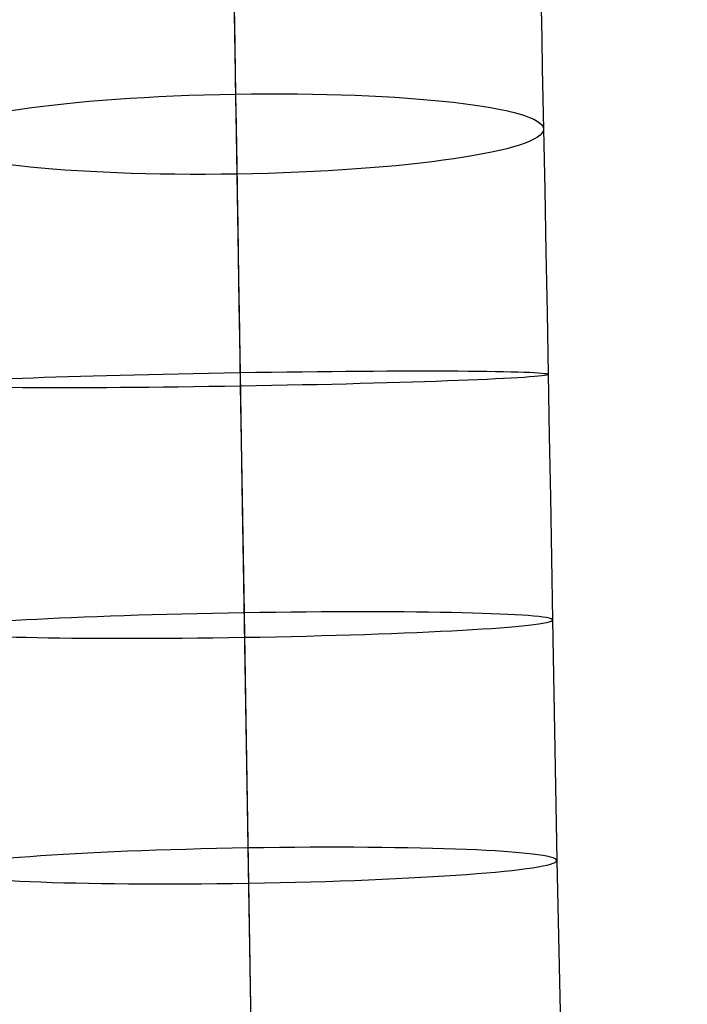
# Model space of a CAD drawing. Extents: x 852 to 2339, y -263 to 263.
# Tile 25 of 37: x 1402 to 1430, y 127 to 169. Entities that reach past the tile are written whole.
import ezdxf

# ---------------------------------------------------------------- set-up
doc = ezdxf.new("R2010")
doc.units = 0
doc.layers.add('PREDEFINITO', color=7, linetype='CONTINUOUS')

msp = doc.modelspace()

# ---------------------------------------------------------------- linework, layer by layer
at = {"layer": 'PREDEFINITO'}
for p, q in [((1411.261, 170.377, 625.335), (1411.286, 168.862, 625.064)), ((1411.273, 169.62, 651.805), (1411.289, 168.641, 651.554)), ((1424.281, 169.479, 638.373), (1424.306, 168.208, 638.123)), ((1411.279, 169.27, 638.373), (1411.307, 167.575, 638.046)), ((1411.286, 168.862, 625.064), (1411.335, 165.851, 624.607)), ((1411.289, 168.641, 651.554), (1411.306, 167.646, 651.322)), ((1424.306, 168.208, 638.123), (1424.331, 166.932, 637.898)), ((1411.306, 167.646, 651.322), (1411.322, 166.636, 651.107)), ((1411.307, 167.575, 638.046), (1411.335, 165.869, 637.761)), ((1424.331, 166.932, 637.898), (1424.381, 164.369, 637.516)), ((1411.322, 166.636, 651.107), (1411.339, 165.613, 650.911)), ((1411.335, 165.869, 637.761), (1411.363, 164.156, 637.516)), ((1411.335, 165.851, 624.607), (1411.384, 162.851, 624.254)), ((1411.339, 165.613, 650.911), (1411.356, 164.575, 650.732)), ((1411.356, 164.575, 650.732), (1411.391, 162.46, 650.425)), ((1411.363, 164.156, 637.516), (1411.391, 162.435, 637.309)), ((1424.381, 164.369, 637.516), (1424.431, 161.78, 637.218)), ((1411.384, 162.851, 624.254), (1411.433, 159.884, 623.996)), ((1411.391, 162.46, 650.425), (1411.426, 160.282, 650.183)), ((1411.391, 162.435, 637.309), (1411.419, 160.708, 637.138)), ((1424.431, 161.78, 637.218), (1424.481, 159.184, 636.999)), ((1411.419, 160.708, 637.138), (1411.448, 158.977, 637)), ((1411.426, 160.282, 650.183), (1411.463, 158.056, 650.002)), ((1411.433, 159.884, 623.996), (1411.481, 156.95, 623.822)), ((1411.448, 158.977, 637), (1411.476, 157.241, 636.893)), ((1424.481, 159.184, 636.999), (1424.53, 156.582, 636.85)), ((1411.463, 158.056, 650.002), (1411.5, 155.786, 649.879)), ((1411.476, 157.241, 636.893), (1411.533, 153.763, 636.764)), ((1411.481, 156.95, 623.822), (1411.529, 154.051, 623.72)), ((1424.53, 156.582, 636.85), (1424.579, 153.977, 636.764)), ((1411.5, 155.786, 649.879), (1411.538, 153.475, 649.808)), ((1411.529, 154.051, 623.72), (1411.575, 151.191, 623.68)), ((1424.579, 153.977, 636.764), (1424.627, 151.373, 636.733)), ((1411.533, 153.763, 636.764), (1411.59, 150.282, 636.733)), ((1411.538, 153.475, 649.808), (1411.576, 151.128, 649.785)), ((1411.575, 151.191, 623.68), (1411.622, 148.368, 623.693)), ((1411.576, 151.128, 649.785), (1411.616, 148.744, 649.805)), ((1424.627, 151.373, 636.733), (1424.674, 148.77, 636.749)), ((1411.59, 150.282, 636.733), (1411.647, 146.809, 636.783)), ((1411.616, 148.744, 649.805), (1411.695, 143.87, 649.949)), ((1424.674, 148.77, 636.749), (1424.767, 143.565, 636.894)), ((1411.622, 148.368, 623.693), (1411.712, 142.832, 623.84)), ((1411.647, 146.809, 636.783), (1411.871, 133.157, 637.426)), ((1411.695, 143.87, 649.949), (1411.859, 133.903, 650.476)), ((1424.767, 143.565, 636.894), (1424.94, 133.371, 637.426)), ((1411.712, 142.832, 623.84), (1411.883, 132.412, 624.377)), ((1411.859, 133.903, 650.476), (1415.922, -114.035, 666.117)), ((1411.871, 133.157, 637.426), (1415.935, -114.864, 651.603)), ((1424.94, 133.371, 637.426), (1430.472, -114.626, 651.603)), ((1411.883, 132.412, 624.377), (1415.949, -115.694, 637.088))]:
    msp.add_line(p, q, dxfattribs=at)
at = {"layer": 'PREDEFINITO', "extrusion": (-0.016245, 0.991351, 0.130231)}
msp.add_circle((-1413.863, 613.723, 222.833), 13.02, dxfattribs=at)
at = {"layer": 'PREDEFINITO', "extrusion": (-0.01638, 0.999622, 0.022073)}
msp.add_circle((-1413.863, 633.726, 144.638), 13.047, dxfattribs=at)
at = {"layer": 'PREDEFINITO', "extrusion": (-0.016371, 0.999077, -0.039724)}
msp.add_circle((-1413.863, 641.167, 94.806), 13.065, dxfattribs=at)
at = {"layer": 'PREDEFINITO', "extrusion": (-0.016358, 0.998237, -0.057058)}
msp.add_circle((-1413.863, 642.664, 73.457), 13.071, dxfattribs=at)

doc.saveas('drawing.dxf')
